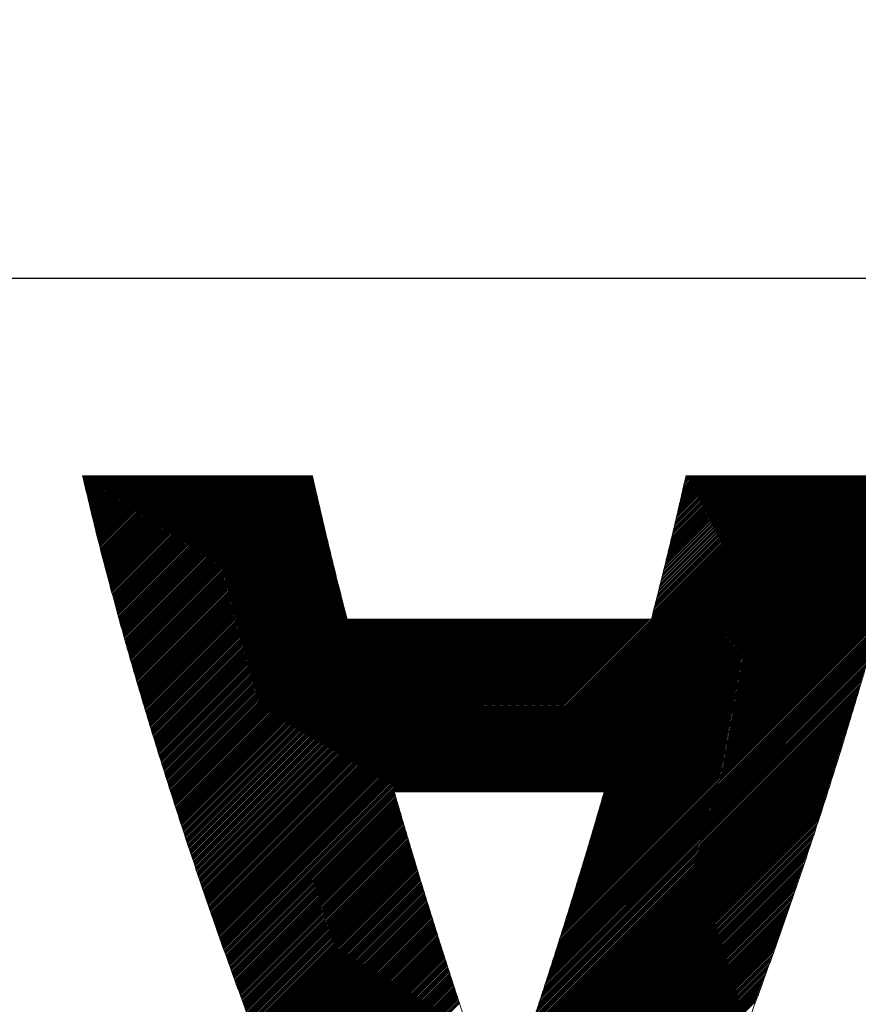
# Model space of a CAD drawing. Header units: millimetres. Extents: x 0 to 1300, y 0 to 891.
# Tile 57 of 127: x 163.65 to 168.32, y 584.46 to 589.94. Entities that reach past the tile are written whole.
import ezdxf

# ---------------------------------------------------------------- set-up
doc = ezdxf.new("R2010")
doc.units = ezdxf.units.MM
doc.header["$LTSCALE"] = 0.545669
doc.layers.add('NoLayerName_001', color=7, linetype='Continuous')

# ---------------------------------------------------------------- blocks, each defined once
blk = doc.blocks.new('JZB_0008')
at = {"layer": 'NoLayerName_001', "color": 7, "linetype": 'Continuous', "lineweight": 25}
for p, q in [((0.004, 4.8402), (0.0008, 4.837)), ((0.0129, 4.8402), (0.0025, 4.8298)), ((0.0218, 4.8402), (0.0042, 4.8227)), ((0.0307, 4.8402), (0.0059, 4.8155)), ((0.0396, 4.8402), (0.0077, 4.8083)), ((0.0485, 4.8402), (0.0094, 4.8011)), ((0.0574, 4.8402), (0.0111, 4.7939)), ((0.0663, 4.8402), (0.0128, 4.7867)), ((0.0752, 4.8402), (0.0146, 4.7796)), ((0.0841, 4.8402), (0.0163, 4.7724)), ((0.093, 4.8402), (0.018, 4.7652)), ((0.1019, 4.8402), (0.0198, 4.758)), ((0.1109, 4.8402), (0.0215, 4.7508)), ((0.1198, 4.8402), (0.0232, 4.7436)), ((0.1287, 4.8402), (0.0249, 4.7365)), ((0.1376, 4.8402), (0.0267, 4.7293)), ((0.1465, 4.8402), (0.0284, 4.7221)), ((0.1554, 4.8402), (0.0301, 4.7149)), ((0.1643, 4.8402), (0.0318, 4.7077)), ((0.1732, 4.8402), (0.0336, 4.7006)), ((0.1821, 4.8402), (0.0353, 4.6934)), ((0.191, 4.8402), (0.037, 4.6862)), ((0.1999, 4.8402), (0.0387, 4.679)), ((0.2088, 4.8402), (0.0405, 4.6718)), ((0.2178, 4.8402), (0.0422, 4.6646)), ((0.2267, 4.8402), (0.0439, 4.6575)), ((0.2356, 4.8402), (0.0456, 4.6503)), ((0.2445, 4.8402), (0.0474, 4.6431)), ((0.2534, 4.8402), (0.0491, 4.6359)), ((0.2623, 4.8402), (0.0508, 4.6287)), ((0.2712, 4.8402), (0.0525, 4.6216)), ((0.2801, 4.8402), (0.0543, 4.6144)), ((0.289, 4.8402), (0.056, 4.6072)), ((0.2979, 4.8402), (0.0577, 4.6)), ((0.3068, 4.8402), (0.0595, 4.5928)), ((0.3158, 4.8402), (0.0612, 4.5856)), ((0.3247, 4.8402), (0.0629, 4.5785)), ((0.3336, 4.8402), (0.0646, 4.5713)), ((0.3425, 4.8402), (0.0664, 4.5641)), ((0.3514, 4.8402), (0.0681, 4.5569)), ((0.3603, 4.8402), (0.0698, 4.5497)), ((0.3692, 4.8402), (0.0715, 4.5425)), ((0.3781, 4.8402), (0.0734, 4.5355)), ((0.387, 4.8402), (0.0752, 4.5284)), ((0.3959, 4.8402), (0.077, 4.5213)), ((0.4048, 4.8402), (0.0788, 4.5142)), ((0.4137, 4.8402), (0.0807, 4.5071)), ((0.4227, 4.8402), (0.0825, 4.5001)), ((0.4316, 4.8402), (0.0843, 4.493)), ((0.4405, 4.8402), (0.0862, 4.4859)), ((0.4494, 4.8402), (0.088, 4.4788)), ((0.4583, 4.8402), (0.0898, 4.4717)), ((0.4672, 4.8402), (0.0916, 4.4647)), ((0.4761, 4.8402), (0.0935, 4.4576)), ((0.485, 4.8402), (0.0953, 4.4505)), ((0.4939, 4.8402), (0.0971, 4.4434)), ((0.5028, 4.8402), (0.099, 4.4363)), ((0.5117, 4.8402), (0.1008, 4.4293)), ((0.5206, 4.8402), (0.1026, 4.4222)), ((0.5296, 4.8402), (0.1044, 4.4151)), ((0.5385, 4.8402), (0.1063, 4.408)), ((0.5474, 4.8402), (0.1081, 4.4009)), ((0.5563, 4.8402), (0.1099, 4.3939)), ((0.5652, 4.8402), (0.1118, 4.3868)), ((0.5741, 4.8402), (0.1136, 4.3797)), ((0.583, 4.8402), (0.1154, 4.3726)), ((0.5919, 4.8402), (0.1172, 4.3655)), ((0.6008, 4.8402), (0.1191, 4.3585)), ((0.6097, 4.8402), (0.1209, 4.3514)), ((0.6186, 4.8402), (0.1227, 4.3443)), ((0.6275, 4.8402), (0.1246, 4.3372)), ((0.6365, 4.8402), (0.1264, 4.3301)), ((0.6454, 4.8402), (0.1282, 4.3231)), ((0.6543, 4.8402), (0.13, 4.316)), ((0.6632, 4.8402), (0.1319, 4.3089)), ((0.6721, 4.8402), (0.1337, 4.3018)), ((0.681, 4.8402), (0.1355, 4.2947)), ((0.6899, 4.8402), (0.1374, 4.2877)), ((0.6988, 4.8402), (0.1392, 4.2806)), ((0.7077, 4.8402), (0.141, 4.2735)), ((0.7166, 4.8402), (0.1428, 4.2664)), ((0.7255, 4.8402), (0.1447, 4.2593)), ((0.7344, 4.8402), (0.1465, 4.2523)), ((0.7434, 4.8402), (0.1483, 4.2452)), ((0.7523, 4.8402), (0.1502, 4.2381)), ((0.7612, 4.8402), (0.1521, 4.2311)), ((0.7701, 4.8402), (0.154, 4.2242)), ((0.779, 4.8402), (0.156, 4.2172)), ((0.7879, 4.8402), (0.1579, 4.2103)), ((0.7968, 4.8402), (0.1599, 4.2033)), ((0.8057, 4.8402), (0.1619, 4.1964)), ((0.8146, 4.8402), (0.1638, 4.1894)), ((0.8235, 4.8402), (0.1658, 4.1825)), ((0.8324, 4.8402), (0.1678, 4.1755)), ((0.8413, 4.8402), (0.1697, 4.1686)), ((0.8503, 4.8402), (0.1717, 4.1616)), ((0.8592, 4.8402), (0.1736, 4.1547)), ((0.8681, 4.8402), (0.1756, 4.1477)), ((0.877, 4.8402), (0.1776, 4.1408)), ((0.8859, 4.8402), (0.1795, 4.1338)), ((0.8948, 4.8402), (0.1815, 4.1269)), ((0.9037, 4.8402), (0.1834, 4.1199)), ((0.9126, 4.8402), (0.1854, 4.113)), ((0.9215, 4.8402), (0.1874, 4.106)), ((0.9304, 4.8402), (0.1893, 4.0991)), ((0.9393, 4.8402), (0.1913, 4.0922)), ((0.9482, 4.8402), (0.1932, 4.0852)), ((0.9572, 4.8402), (0.1952, 4.0783)), ((0.9661, 4.8402), (0.1972, 4.0713)), ((0.975, 4.8402), (0.1991, 4.0644)), ((0.9839, 4.8402), (0.2011, 4.0574)), ((0.9928, 4.8402), (0.203, 4.0505)), ((1.0017, 4.8402), (0.205, 4.0435)), ((1.0106, 4.8402), (0.207, 4.0366)), ((1.0195, 4.8402), (0.2089, 4.0296)), ((1.0284, 4.8402), (0.2109, 4.0227)), ((1.0373, 4.8402), (0.2128, 4.0157)), ((1.0462, 4.8402), (0.2148, 4.0088)), ((1.0552, 4.8402), (0.2168, 4.0018)), ((1.0641, 4.8402), (0.2187, 3.9949)), ((1.073, 4.8402), (0.2207, 3.9879)), ((1.0819, 4.8402), (0.2227, 3.981)), ((1.0908, 4.8402), (0.2246, 3.974)), ((1.0997, 4.8402), (0.2266, 3.9671)), ((1.1086, 4.8402), (0.2285, 3.9601)), ((1.1175, 4.8402), (0.2305, 3.9532)), ((1.1264, 4.8402), (0.2325, 3.9462)), ((1.1353, 4.8402), (0.2344, 3.9393)), ((1.1442, 4.8402), (0.2364, 3.9324)), ((1.1531, 4.8402), (0.2383, 3.9254)), ((1.1621, 4.8402), (0.2403, 3.9185)), ((1.171, 4.8402), (0.2423, 3.9115)), ((1.1799, 4.8402), (0.2442, 3.9046)), ((1.1888, 4.8402), (0.2462, 3.8976)), ((1.1977, 4.8402), (0.2481, 3.8907)), ((1.2066, 4.8402), (0.2501, 3.8837)), ((1.2155, 4.8402), (0.2521, 3.8768)), ((1.2244, 4.8402), (0.254, 3.8698)), ((1.2333, 4.8402), (0.256, 3.8629)), ((1.2422, 4.8402), (0.2579, 3.8559)), ((1.2511, 4.8402), (0.2599, 3.849)), ((1.26, 4.8402), (0.2619, 3.842)), ((1.269, 4.8402), (0.2638, 3.8351)), ((1.2779, 4.8402), (0.2658, 3.8281)), ((1.2813, 4.8347), (0.2677, 3.8212)), ((1.283, 4.8275), (0.2697, 3.8142)), ((3.9682, 4.8402), (2.2081, 3.0801)), ((3.9771, 4.8402), (2.217, 3.0801)), ((3.986, 4.8402), (2.2259, 3.0801)), ((3.9949, 4.8402), (2.2348, 3.0801)), ((4.0038, 4.8402), (2.2437, 3.0801)), ((4.0128, 4.8402), (2.2526, 3.0801)), ((4.0217, 4.8402), (2.2615, 3.0801)), ((4.0306, 4.8402), (2.2704, 3.0801)), ((4.0395, 4.8402), (2.2793, 3.0801)), ((4.0484, 4.8402), (2.2882, 3.0801)), ((4.0573, 4.8402), (2.2972, 3.0801)), ((4.0662, 4.8402), (2.3061, 3.0801)), ((4.0751, 4.8402), (2.315, 3.0801)), ((4.084, 4.8402), (2.3239, 3.0801)), ((4.0929, 4.8402), (2.3328, 3.0801)), ((4.1018, 4.8402), (2.3417, 3.0801)), ((4.1107, 4.8402), (2.3506, 3.0801)), ((4.1197, 4.8402), (2.3595, 3.0801)), ((4.1286, 4.8402), (2.3684, 3.0801)), ((4.1375, 4.8402), (2.3773, 3.0801)), ((4.1464, 4.8402), (2.3862, 3.0801)), ((4.1553, 4.8402), (2.3951, 3.0801)), ((4.1642, 4.8402), (2.4041, 3.0801)), ((4.1731, 4.8402), (2.413, 3.0801)), ((4.182, 4.8402), (2.4219, 3.0801)), ((4.1909, 4.8402), (2.4308, 3.0801)), ((4.1998, 4.8402), (2.4397, 3.0801)), ((4.2087, 4.8402), (2.4486, 3.0801)), ((4.2176, 4.8402), (2.4575, 3.0801)), ((4.2266, 4.8402), (2.4664, 3.0801)), ((4.2355, 4.8402), (2.4753, 3.0801)), ((4.2444, 4.8402), (2.4842, 3.0801)), ((4.2533, 4.8402), (2.4931, 3.0801)), ((4.2622, 4.8402), (2.502, 3.0801)), ((4.2711, 4.8402), (2.511, 3.0801)), ((4.28, 4.8402), (2.5199, 3.0801)), ((4.2889, 4.8402), (2.5288, 3.0801)), ((4.2978, 4.8402), (2.5377, 3.0801)), ((4.3067, 4.8402), (2.5466, 3.0801)), ((4.3156, 4.8402), (2.5555, 3.0801)), ((4.3245, 4.8402), (2.5644, 3.0801)), ((4.3335, 4.8402), (2.5733, 3.0801)), ((4.3424, 4.8402), (2.5822, 3.0801)), ((4.3513, 4.8402), (2.5911, 3.0801)), ((4.3602, 4.8402), (2.6, 3.0801)), ((4.3691, 4.8402), (2.6089, 3.0801)), ((4.378, 4.8402), (2.6179, 3.0801)), ((4.3869, 4.8402), (2.6268, 3.0801)), ((4.3958, 4.8402), (2.6357, 3.0801)), ((4.4047, 4.8402), (2.6446, 3.0801)), ((4.4136, 4.8402), (2.6535, 3.0801)), ((4.4225, 4.8402), (2.6624, 3.0801)), ((4.4314, 4.8402), (2.6713, 3.0801)), ((4.4404, 4.8402), (2.6802, 3.0801)), ((4.4493, 4.8402), (2.6891, 3.0801)), ((4.4582, 4.8402), (2.698, 3.0801)), ((4.4671, 4.8402), (2.7069, 3.0801)), ((4.476, 4.8402), (2.7158, 3.0801)), ((4.4849, 4.8402), (2.7248, 3.0801)), ((4.4938, 4.8402), (2.7337, 3.0801)), ((4.5027, 4.8402), (2.7426, 3.0801)), ((4.5116, 4.8402), (2.7515, 3.0801)), ((4.5205, 4.8402), (2.7604, 3.0801)), ((4.5294, 4.8402), (2.7693, 3.0801)), ((4.5383, 4.8402), (2.7782, 3.0801)), ((4.5473, 4.8402), (2.7871, 3.0801)), ((4.5562, 4.8402), (2.796, 3.0801)), ((4.5651, 4.8402), (2.8049, 3.0801)), ((4.574, 4.8402), (2.8138, 3.0801)), ((4.5829, 4.8402), (2.8227, 3.0801)), ((4.5918, 4.8402), (2.8317, 3.0801)), ((4.6007, 4.8402), (2.8406, 3.0801)), ((4.6096, 4.8402), (2.8495, 3.0801)), ((4.6185, 4.8402), (2.8584, 3.0801)), ((4.6274, 4.8402), (2.8673, 3.0801)), ((4.6363, 4.8402), (2.8762, 3.0801)), ((4.6381, 4.833), (2.8851, 3.0801)), ((3.9593, 4.8402), (3.1698, 4.0507)), ((3.9504, 4.8402), (3.1727, 4.0626)), ((3.9415, 4.8402), (3.1757, 4.0744)), ((3.9326, 4.8402), (3.1787, 4.0863)), ((3.9237, 4.8402), (3.1816, 4.0982)), ((3.9148, 4.8402), (3.1846, 4.11)), ((3.9058, 4.8402), (3.1875, 4.1219)), ((3.8969, 4.8402), (3.1905, 4.1338)), ((3.888, 4.8402), (3.1935, 4.1456)), ((3.8791, 4.8402), (3.1964, 4.1575)), ((3.8702, 4.8402), (3.1994, 4.1694)), ((3.8613, 4.8402), (3.2023, 4.1812)), ((3.8524, 4.8402), (3.2053, 4.1931)), ((3.8435, 4.8402), (3.2083, 4.205)), ((3.8346, 4.8402), (3.2112, 4.2168)), ((3.8257, 4.8402), (3.2142, 4.2287)), ((3.8168, 4.8402), (3.2171, 4.2406)), ((3.8079, 4.8402), (3.2201, 4.2524)), ((3.7989, 4.8402), (3.223, 4.2643)), ((3.79, 4.8402), (3.226, 4.2762)), ((3.7811, 4.8402), (3.229, 4.288)), ((3.7722, 4.8402), (3.2319, 4.2999)), ((3.7633, 4.8402), (3.2349, 4.3118)), ((3.7544, 4.8402), (3.2378, 4.3236)), ((3.7455, 4.8402), (3.2408, 4.3355)), ((3.7366, 4.8402), (3.2438, 4.3474)), ((3.7277, 4.8402), (3.2467, 4.3592)), ((3.7188, 4.8402), (3.2497, 4.3711)), ((3.7099, 4.8402), (3.2526, 4.383)), ((3.701, 4.8402), (3.2556, 4.3948)), ((3.692, 4.8402), (3.2585, 4.4067)), ((3.6831, 4.8402), (3.2615, 4.4186)), ((3.6742, 4.8402), (3.2645, 4.4304)), ((3.6653, 4.8402), (3.2674, 4.4423)), ((3.6564, 4.8402), (3.2703, 4.4541)), ((3.6475, 4.8402), (3.273, 4.4657)), ((3.6386, 4.8402), (3.2757, 4.4774)), ((3.6297, 4.8402), (3.2784, 4.489)), ((3.6208, 4.8402), (3.2811, 4.5006)), ((3.6119, 4.8402), (3.2838, 4.5122)), ((3.603, 4.8402), (3.2865, 4.5238)), ((3.5941, 4.8402), (3.2892, 4.5354)), ((3.5851, 4.8402), (3.2919, 4.547)), ((3.5762, 4.8402), (3.2946, 4.5586)), ((3.5673, 4.8402), (3.2973, 4.5702)), ((3.5584, 4.8402), (3.3, 4.5818)), ((3.5495, 4.8402), (3.3027, 4.5934)), ((3.5406, 4.8402), (3.3054, 4.605)), ((3.5317, 4.8402), (3.3081, 4.6166)), ((3.5228, 4.8402), (3.3108, 4.6282)), ((3.5139, 4.8402), (3.3135, 4.6398)), ((3.505, 4.8402), (3.3162, 4.6515)), ((3.4961, 4.8402), (3.3189, 4.6631)), ((3.4872, 4.8402), (3.3216, 4.6747)), ((3.4782, 4.8402), (3.3243, 4.6863)), ((3.4693, 4.8402), (3.327, 4.6979)), ((3.4604, 4.8402), (3.3297, 4.7095)), ((3.4515, 4.8402), (3.3324, 4.7211)), ((3.4426, 4.8402), (3.3351, 4.7327)), ((3.4337, 4.8402), (3.3378, 4.7443)), ((3.4248, 4.8402), (3.3405, 4.7559)), ((3.4159, 4.8402), (3.3432, 4.7675)), ((3.407, 4.8402), (3.3459, 4.7791)), ((3.3981, 4.8402), (3.3486, 4.7907)), ((3.3892, 4.8402), (3.3513, 4.8023)), ((3.3803, 4.8402), (3.354, 4.8139)), ((3.3713, 4.8402), (3.3567, 4.8256)), ((3.3624, 4.8402), (3.3594, 4.8372)), ((1.2846, 4.8203), (0.2717, 3.8073)), ((1.2863, 4.813), (0.2736, 3.8003)), ((1.288, 4.8058), (0.2756, 3.7934)), ((1.2897, 4.7986), (0.2775, 3.7864)), ((1.2914, 4.7913), (0.2795, 3.7795)), ((1.293, 4.7841), (0.2815, 3.7726)), ((1.2947, 4.7769), (0.2834, 3.7656)), ((4.6352, 4.8213), (2.894, 3.0801)), ((4.624, 4.7744), (2.8946, 3.045)), ((4.6268, 4.7861), (2.8983, 3.0576)), ((4.6296, 4.7979), (2.902, 3.0702)), ((4.6324, 4.8096), (2.9029, 3.0801)), ((1.2964, 4.7696), (0.2854, 3.7587)), ((1.2981, 4.7624), (0.2874, 3.7517)), ((1.2997, 4.7552), (0.2893, 3.7448)), ((1.3014, 4.748), (0.2913, 3.7378)), ((1.3031, 4.7407), (0.2932, 3.7309)), ((1.3048, 4.7335), (0.2952, 3.7239)), ((1.3064, 4.7263), (0.2972, 3.717)), ((1.3081, 4.719), (0.2991, 3.71)), ((4.6127, 4.7275), (2.8797, 2.9945)), ((4.6155, 4.7392), (2.8834, 3.0071)), ((4.6183, 4.7509), (2.8871, 3.0197)), ((4.6212, 4.7627), (2.8908, 3.0323)), ((1.3098, 4.7118), (0.3011, 3.7031)), ((1.3115, 4.7046), (0.303, 3.6961)), ((1.3131, 4.6973), (0.305, 3.6892)), ((1.3148, 4.6901), (0.307, 3.6822)), ((1.3165, 4.6829), (0.3089, 3.6753)), ((1.3182, 4.6756), (0.3109, 3.6683)), ((1.3198, 4.6684), (0.3128, 3.6614)), ((4.5986, 4.6689), (2.8611, 2.9313)), ((4.6014, 4.6806), (2.8648, 2.9439)), ((4.6042, 4.6923), (2.8685, 2.9566)), ((4.6071, 4.704), (2.8722, 2.9692)), ((4.6099, 4.7158), (2.8759, 2.9818)), ((1.3215, 4.6612), (0.3148, 3.6544)), ((1.3232, 4.6539), (0.3168, 3.6475)), ((1.3249, 4.6467), (0.3187, 3.6405)), ((1.3266, 4.6395), (0.3207, 3.6336)), ((1.3282, 4.6322), (0.3226, 3.6266)), ((1.3299, 4.625), (0.3246, 3.6197)), ((1.3316, 4.6178), (0.3266, 3.6128)), ((1.3333, 4.6105), (0.3285, 3.6058)), ((4.5845, 4.6102), (2.8424, 2.8681)), ((4.5873, 4.6219), (2.8462, 2.8808)), ((4.5902, 4.6337), (2.8499, 2.8934)), ((4.593, 4.6454), (2.8536, 2.906)), ((4.5958, 4.6571), (2.8573, 2.9187)), ((1.3349, 4.6033), (0.3305, 3.5989)), ((1.3366, 4.5961), (0.3326, 3.5921)), ((1.3383, 4.5888), (0.3348, 3.5853)), ((1.34, 4.5816), (0.3369, 3.5785)), ((1.3416, 4.5744), (0.339, 3.5717)), ((1.3433, 4.5671), (0.3411, 3.5649)), ((1.345, 4.5599), (0.3432, 3.5581)), ((1.3467, 4.5527), (0.3453, 3.5513)), ((4.5732, 4.5633), (2.8275, 2.8176)), ((4.5761, 4.575), (2.8313, 2.8302)), ((4.5789, 4.5868), (2.835, 2.8429)), ((4.5817, 4.5985), (2.8387, 2.8555)), ((1.3483, 4.5454), (0.3474, 3.5445)), ((1.35, 4.5382), (0.3495, 3.5377)), ((1.3517, 4.531), (0.3517, 3.5309)), ((1.3534, 4.5238), (0.3538, 3.5241)), ((1.355, 4.5165), (0.3559, 3.5173)), ((1.3567, 4.5093), (0.358, 3.5106)), ((1.3584, 4.5021), (0.3601, 3.5038)), ((4.5582, 4.5038), (2.8089, 2.7545)), ((4.5613, 4.5158), (2.8127, 2.7671)), ((4.5644, 4.5278), (2.8164, 2.7797)), ((4.5675, 4.5398), (2.8201, 2.7924)), ((4.5704, 4.5516), (2.8238, 2.805)), ((1.3601, 4.4948), (0.3622, 3.497)), ((1.3618, 4.4876), (0.3643, 3.4902)), ((1.3634, 4.4804), (0.3664, 3.4834)), ((1.3651, 4.4731), (0.3685, 3.4766)), ((1.3668, 4.4659), (0.3707, 3.4698)), ((1.3685, 4.4587), (0.3728, 3.463)), ((1.3701, 4.4514), (0.3749, 3.4562)), ((1.3719, 4.4443), (0.377, 3.4494)), ((4.5427, 4.4437), (2.7897, 2.6907)), ((4.5458, 4.4557), (2.7936, 2.7035)), ((4.5489, 4.4677), (2.7975, 2.7163)), ((4.552, 4.4797), (2.8015, 2.7292)), ((4.5551, 4.4918), (2.8052, 2.7418)), ((1.3737, 4.4372), (0.3791, 3.4426)), ((1.3755, 4.4301), (0.3812, 3.4358)), ((1.3773, 4.4229), (0.3833, 3.429)), ((1.379, 4.4158), (0.3854, 3.4222)), ((1.3808, 4.4087), (0.3876, 3.4154)), ((1.3826, 4.4015), (0.3897, 3.4086)), ((1.3844, 4.3944), (0.3918, 3.4018)), ((4.5303, 4.3957), (2.774, 2.6393)), ((4.5334, 4.4077), (2.7779, 2.6522)), ((4.5365, 4.4197), (2.7818, 2.665)), ((4.5396, 4.4317), (2.7858, 2.6778)), ((1.3862, 4.3873), (0.3939, 3.395)), ((1.3879, 4.3801), (0.396, 3.3882)), ((1.3897, 4.373), (0.3981, 3.3814)), ((1.3915, 4.3659), (0.4002, 3.3746)), ((1.3933, 4.3588), (0.4023, 3.3678)), ((1.395, 4.3516), (0.4045, 3.361)), ((1.3968, 4.3445), (0.4066, 3.3542)), ((1.3986, 4.3374), (0.4087, 3.3474)), ((4.5148, 4.3356), (2.7543, 2.5752)), ((4.5179, 4.3476), (2.7583, 2.588)), ((4.521, 4.3596), (2.7622, 2.6008)), ((4.5241, 4.3717), (2.7661, 2.6137)), ((4.5272, 4.3837), (2.77, 2.6265)), ((1.4004, 4.3302), (0.4108, 3.3406)), ((1.4022, 4.3231), (0.4129, 3.3338)), ((1.4039, 4.316), (0.415, 3.3271)), ((1.4057, 4.3088), (0.4171, 3.3203)), ((1.4075, 4.3017), (0.4192, 3.3135)), ((1.4093, 4.2946), (0.4214, 3.3067)), ((1.4111, 4.2875), (0.4235, 3.2999)), ((1.4128, 4.2803), (0.4256, 3.2931)), ((4.5024, 4.2876), (2.7386, 2.5238)), ((4.5055, 4.2996), (2.7426, 2.5367)), ((4.5086, 4.3116), (2.7465, 2.5495)), ((4.5117, 4.3236), (2.7504, 2.5623)), ((1.4146, 4.2732), (0.4277, 3.2863)), ((1.4164, 4.2661), (0.4298, 3.2795)), ((1.4182, 4.2589), (0.4319, 3.2727)), ((1.4199, 4.2518), (0.434, 3.2659)), ((1.4217, 4.2447), (0.4361, 3.2591)), ((1.4235, 4.2375), (0.4383, 3.2523)), ((1.4253, 4.2304), (0.4404, 3.2455)), ((1.4271, 4.2233), (0.4425, 3.2387)), ((4.4866, 4.2273), (2.719, 2.4596)), ((4.49, 4.2396), (2.7229, 2.4725)), ((4.4931, 4.2516), (2.7269, 2.4853)), ((4.4962, 4.2636), (2.7308, 2.4981)), ((4.4993, 4.2756), (2.7347, 2.511)), ((1.4288, 4.2162), (0.4446, 3.2319)), ((1.4306, 4.209), (0.4467, 3.2251)), ((1.4324, 4.2019), (0.4488, 3.2183)), ((1.4342, 4.1948), (0.4509, 3.2115)), ((1.4359, 4.1876), (0.453, 3.2047)), ((1.4377, 4.1805), (0.4551, 3.1979)), ((1.4395, 4.1734), (0.4573, 3.1911)), ((4.4726, 4.1776), (2.7033, 2.4083)), ((4.4761, 4.1901), (2.7072, 2.4211)), ((4.4796, 4.2025), (2.7112, 2.434)), ((4.4831, 4.2149), (2.7151, 2.4468)), ((1.4413, 4.1662), (0.4594, 3.1843)), ((1.4431, 4.1591), (0.4615, 3.1775)), ((1.4448, 4.152), (0.4636, 3.1707)), ((1.4466, 4.1449), (0.4657, 3.1639)), ((1.4484, 4.1377), (0.4678, 3.1571)), ((1.4502, 4.1306), (0.4699, 3.1504)), ((1.452, 4.1235), (0.472, 3.1436)), ((1.4537, 4.1163), (0.4742, 3.1368)), ((4.4551, 4.1156), (2.683, 2.3435)), ((4.4586, 4.128), (2.6872, 2.3565)), ((4.4621, 4.1404), (2.6913, 2.3696)), ((4.4656, 4.1528), (2.6955, 2.3826)), ((4.4691, 4.1652), (2.6994, 2.3955)), ((1.4555, 4.1092), (0.4763, 3.13)), ((1.4573, 4.1021), (0.4784, 3.1232)), ((1.4591, 4.0949), (0.4805, 3.1164)), ((1.4608, 4.0878), (0.4826, 3.1096)), ((1.4626, 4.0807), (0.4847, 3.1028)), ((1.4644, 4.0736), (0.4868, 3.096)), ((1.4662, 4.0664), (0.4889, 3.0892)), ((1.468, 4.0593), (0.4911, 3.0824)), ((4.4411, 4.066), (2.6664, 2.2913)), ((4.4446, 4.0784), (2.6706, 2.3043)), ((4.4481, 4.0908), (2.6747, 2.3174)), ((4.4516, 4.1032), (2.6789, 2.3304)), ((1.4697, 4.0522), (0.4932, 3.0756)), ((1.4715, 4.045), (0.4953, 3.0688)), ((1.4756, 4.0402), (0.4974, 3.062)), ((1.4845, 4.0402), (0.4995, 3.0552)), ((1.4934, 4.0402), (0.5016, 3.0484)), ((1.5023, 4.0402), (0.5037, 3.0416)), ((1.5112, 4.0402), (0.5058, 3.0348)), ((1.5201, 4.0402), (0.508, 3.028)), ((1.529, 4.0402), (0.5101, 3.0212)), ((1.5379, 4.0402), (0.5122, 3.0144)), ((1.5468, 4.0402), (0.5143, 3.0076)), ((1.5557, 4.0402), (0.5164, 3.0008)), ((1.5647, 4.0402), (0.5185, 2.994)), ((1.5736, 4.0402), (0.5206, 2.9872)), ((1.5825, 4.0402), (0.5227, 2.9804)), ((1.5914, 4.0402), (0.5249, 2.9736)), ((1.6003, 4.0402), (0.527, 2.9669)), ((1.6092, 4.0402), (0.5291, 2.9601)), ((1.6181, 4.0402), (0.5312, 2.9533)), ((1.627, 4.0402), (0.5334, 2.9466)), ((1.6359, 4.0402), (0.5357, 2.9399)), ((1.6448, 4.0402), (0.5379, 2.9333)), ((1.6537, 4.0402), (0.5402, 2.9266)), ((1.6626, 4.0402), (0.5424, 2.9199)), ((1.6716, 4.0402), (0.5447, 2.9133)), ((1.6805, 4.0402), (0.5469, 2.9066)), ((1.6894, 4.0402), (0.5492, 2.9)), ((1.6983, 4.0402), (0.5514, 2.8933)), ((1.7072, 4.0402), (0.5537, 2.8866)), ((1.7161, 4.0402), (0.5559, 2.88)), ((1.725, 4.0402), (0.5581, 2.8733)), ((1.7339, 4.0402), (0.5604, 2.8667)), ((1.7428, 4.0402), (0.5626, 2.86)), ((1.7517, 4.0402), (0.5649, 2.8533)), ((1.7606, 4.0402), (0.5671, 2.8467)), ((1.7696, 4.0402), (0.5694, 2.84)), ((1.7785, 4.0402), (0.5716, 2.8334)), ((1.7874, 4.0402), (0.5739, 2.8267)), ((1.7963, 4.0402), (0.5761, 2.82)), ((1.8052, 4.0402), (0.5784, 2.8134)), ((1.8141, 4.0402), (0.5806, 2.8067)), ((1.823, 4.0402), (0.5829, 2.8001)), ((1.8319, 4.0402), (0.5851, 2.7934)), ((1.8408, 4.0402), (0.5874, 2.7867)), ((1.8497, 4.0402), (0.5896, 2.7801)), ((1.8586, 4.0402), (0.5919, 2.7734)), ((1.8675, 4.0402), (0.5941, 2.7668)), ((1.8765, 4.0402), (0.5964, 2.7601)), ((1.8854, 4.0402), (0.5986, 2.7534)), ((1.8943, 4.0402), (0.6009, 2.7468)), ((1.9032, 4.0402), (0.6031, 2.7401)), ((1.9121, 4.0402), (0.6054, 2.7335)), ((1.921, 4.0402), (0.6076, 2.7268)), ((1.9299, 4.0402), (0.6099, 2.7201)), ((1.9388, 4.0402), (0.6121, 2.7135)), ((1.9477, 4.0402), (0.6144, 2.7068)), ((1.9566, 4.0402), (0.6166, 2.7002)), ((1.9655, 4.0402), (0.6188, 2.6935)), ((1.9744, 4.0402), (0.6211, 2.6868)), ((1.9834, 4.0402), (0.6233, 2.6802)), ((1.9923, 4.0402), (0.6256, 2.6735)), ((2.0012, 4.0402), (0.6278, 2.6669)), ((2.0101, 4.0402), (0.6301, 2.6602)), ((2.019, 4.0402), (0.6323, 2.6535)), ((2.0279, 4.0402), (0.6346, 2.6469)), ((2.0368, 4.0402), (0.6368, 2.6402)), ((2.0457, 4.0402), (0.6391, 2.6335)), ((2.0546, 4.0402), (0.6413, 2.6269)), ((2.0635, 4.0402), (0.6436, 2.6202)), ((2.0724, 4.0402), (0.6458, 2.6136)), ((2.0813, 4.0402), (0.6481, 2.6069)), ((2.0903, 4.0402), (0.6503, 2.6002)), ((2.0992, 4.0402), (0.6526, 2.5936)), ((2.1081, 4.0402), (0.6548, 2.5869)), ((2.117, 4.0402), (0.6571, 2.5803)), ((2.1259, 4.0402), (0.6593, 2.5736)), ((2.1348, 4.0402), (0.6616, 2.5669)), ((2.1437, 4.0402), (0.6638, 2.5603)), ((2.1526, 4.0402), (0.6661, 2.5536)), ((2.1615, 4.0402), (0.6683, 2.547)), ((2.1704, 4.0402), (0.6706, 2.5403)), ((2.1793, 4.0402), (0.6728, 2.5336)), ((2.1882, 4.0402), (0.6751, 2.527)), ((2.1972, 4.0402), (0.6773, 2.5203)), ((2.2061, 4.0402), (0.6795, 2.5137)), ((2.215, 4.0402), (0.6818, 2.507)), ((2.2239, 4.0402), (0.684, 2.5003)), ((2.2328, 4.0402), (0.6863, 2.4937)), ((2.2417, 4.0402), (0.6885, 2.487)), ((2.2506, 4.0402), (0.6908, 2.4804)), ((2.2595, 4.0402), (0.693, 2.4737)), ((2.2684, 4.0402), (0.6953, 2.467)), ((2.2773, 4.0402), (0.6975, 2.4604)), ((2.2862, 4.0402), (0.6998, 2.4537)), ((2.2951, 4.0402), (0.702, 2.4471)), ((2.3041, 4.0402), (0.7043, 2.4404)), ((2.313, 4.0402), (0.7065, 2.4337)), ((2.3219, 4.0402), (0.7088, 2.4271)), ((2.3308, 4.0402), (0.711, 2.4204)), ((2.3397, 4.0402), (0.7133, 2.4138)), ((2.3486, 4.0402), (0.7155, 2.4071)), ((2.3575, 4.0402), (0.7178, 2.4004)), ((2.3664, 4.0402), (0.72, 2.3938)), ((2.3753, 4.0402), (0.7223, 2.3871)), ((2.3842, 4.0402), (0.7245, 2.3805)), ((2.3931, 4.0402), (0.7268, 2.3738)), ((2.402, 4.0402), (0.729, 2.3671)), ((2.411, 4.0402), (0.7313, 2.3605)), ((2.4199, 4.0402), (0.7335, 2.3538)), ((2.4288, 4.0402), (0.7358, 2.3472)), ((2.4377, 4.0402), (0.738, 2.3405)), ((2.4466, 4.0402), (0.7403, 2.3338)), ((2.4555, 4.0402), (0.7425, 2.3272)), ((2.4644, 4.0402), (0.7447, 2.3205)), ((2.4733, 4.0402), (0.747, 2.3139)), ((2.4822, 4.0402), (0.7492, 2.3072)), ((2.4911, 4.0402), (0.7516, 2.3006)), ((2.5, 4.0402), (0.754, 2.2941)), ((2.509, 4.0402), (0.7563, 2.2876)), ((2.5179, 4.0402), (0.7587, 2.281)), ((2.5268, 4.0402), (0.7611, 2.2745)), ((2.5357, 4.0402), (0.7635, 2.268)), ((2.5446, 4.0402), (0.7659, 2.2615)), ((2.5535, 4.0402), (0.7682, 2.2549)), ((2.5624, 4.0402), (0.7706, 2.2484)), ((2.5713, 4.0402), (0.773, 2.2419)), ((2.5802, 4.0402), (0.7754, 2.2353)), ((2.5891, 4.0402), (0.7778, 2.2288)), ((2.598, 4.0402), (0.7801, 2.2223)), ((2.6069, 4.0402), (0.7825, 2.2158)), ((2.6159, 4.0402), (0.7849, 2.2092)), ((2.6248, 4.0402), (0.7873, 2.2027)), ((2.6337, 4.0402), (0.7897, 2.1962)), ((2.6426, 4.0402), (0.792, 2.1896)), ((2.6515, 4.0402), (0.7944, 2.1831)), ((2.6604, 4.0402), (0.7968, 2.1766)), ((2.6693, 4.0402), (0.7992, 2.17)), ((2.6782, 4.0402), (0.8016, 2.1635)), ((2.6871, 4.0402), (0.8039, 2.157)), ((2.696, 4.0402), (1.7359, 3.0801)), ((2.7049, 4.0402), (1.7448, 3.0801)), ((2.7138, 4.0402), (1.7537, 3.0801)), ((2.7228, 4.0402), (1.7626, 3.0801)), ((2.7317, 4.0402), (1.7716, 3.0801)), ((2.7406, 4.0402), (1.7805, 3.0801)), ((2.7495, 4.0402), (1.7894, 3.0801)), ((2.7584, 4.0402), (1.7983, 3.0801)), ((2.7673, 4.0402), (1.8072, 3.0801)), ((2.7762, 4.0402), (1.8161, 3.0801)), ((2.7851, 4.0402), (1.825, 3.0801)), ((2.794, 4.0402), (1.8339, 3.0801)), ((2.8029, 4.0402), (1.8428, 3.0801)), ((2.8118, 4.0402), (1.8517, 3.0801)), ((2.8207, 4.0402), (1.8606, 3.0801)), ((2.8297, 4.0402), (1.8695, 3.0801)), ((2.8386, 4.0402), (1.8785, 3.0801)), ((2.8475, 4.0402), (1.8874, 3.0801)), ((2.8564, 4.0402), (1.8963, 3.0801)), ((2.8653, 4.0402), (1.9052, 3.0801)), ((2.8742, 4.0402), (1.9141, 3.0801)), ((2.8831, 4.0402), (1.923, 3.0801)), ((2.892, 4.0402), (1.9319, 3.0801)), ((2.9009, 4.0402), (1.9408, 3.0801)), ((2.9098, 4.0402), (1.9497, 3.0801)), ((2.9187, 4.0402), (1.9586, 3.0801)), ((2.9276, 4.0402), (1.9675, 3.0801)), ((2.9366, 4.0402), (1.9764, 3.0801)), ((2.9455, 4.0402), (1.9854, 3.0801)), ((2.9544, 4.0402), (1.9943, 3.0801)), ((2.9633, 4.0402), (2.0032, 3.0801)), ((2.9722, 4.0402), (2.0121, 3.0801)), ((2.9811, 4.0402), (2.021, 3.0801)), ((2.99, 4.0402), (2.0299, 3.0801)), ((2.9989, 4.0402), (2.0388, 3.0801)), ((3.0078, 4.0402), (2.0477, 3.0801)), ((3.0167, 4.0402), (2.0566, 3.0801)), ((3.0256, 4.0402), (2.0655, 3.0801)), ((3.0345, 4.0402), (2.0744, 3.0801)), ((3.0435, 4.0402), (2.0833, 3.0801)), ((3.0524, 4.0402), (2.0923, 3.0801)), ((3.0613, 4.0402), (2.1012, 3.0801)), ((3.0702, 4.0402), (2.1101, 3.0801)), ((3.0791, 4.0402), (2.119, 3.0801)), ((3.088, 4.0402), (2.1279, 3.0801)), ((3.0969, 4.0402), (2.1368, 3.0801)), ((3.1058, 4.0402), (2.1457, 3.0801)), ((3.1147, 4.0402), (2.1546, 3.0801)), ((3.1236, 4.0402), (2.1635, 3.0801)), ((3.1325, 4.0402), (2.1724, 3.0801)), ((3.1414, 4.0402), (2.1813, 3.0801)), ((3.1504, 4.0402), (2.1903, 3.0801)), ((3.1593, 4.0402), (2.1992, 3.0801)), ((4.4236, 4.0039), (2.6457, 2.226)), ((4.4271, 4.0163), (2.6499, 2.2391)), ((4.4306, 4.0287), (2.654, 2.2521)), ((4.4341, 4.0411), (2.6582, 2.2652)), ((4.4376, 4.0535), (2.6623, 2.2782)), ((4.4096, 3.9543), (2.6291, 2.1738)), ((4.4131, 3.9667), (2.6333, 2.1868)), ((4.4166, 3.9791), (2.6374, 2.1999)), ((4.4201, 3.9915), (2.6416, 2.2129)), ((4.3956, 3.9046), (2.6126, 2.1216)), ((4.3991, 3.917), (2.6167, 2.1346)), ((4.4026, 3.9294), (2.6208, 2.1477)), ((4.4061, 3.9419), (2.625, 2.1607)), ((4.3781, 3.8426), (2.5918, 2.0563)), ((4.3816, 3.855), (2.596, 2.0694)), ((4.3851, 3.8674), (2.6001, 2.0824)), ((4.3886, 3.8798), (2.6043, 2.0955)), ((4.3921, 3.8922), (2.6084, 2.1085)), ((4.3641, 3.7929), (2.5747, 2.0035)), ((4.3676, 3.8053), (2.579, 2.0168)), ((4.3711, 3.8178), (2.5834, 2.0301)), ((4.3746, 3.8302), (2.5877, 2.0432)), ((4.3466, 3.7309), (2.5527, 1.937)), ((4.3501, 3.7433), (2.5571, 1.9503)), ((4.3536, 3.7557), (2.5615, 1.9636)), ((4.3571, 3.7681), (2.5659, 1.9769)), ((4.3606, 3.7805), (2.5703, 1.9902)), ((4.3326, 3.6812), (2.5352, 1.8838)), ((4.3361, 3.6936), (2.5396, 1.8971)), ((4.3396, 3.7061), (2.5439, 1.9104)), ((4.3431, 3.7185), (2.5483, 1.9237)), ((4.3186, 3.6316), (2.5176, 1.8306)), ((4.3221, 3.644), (2.522, 1.8439)), ((4.3256, 3.6564), (2.5264, 1.8572)), ((4.3291, 3.6688), (2.5308, 1.8705)), ((4.2998, 3.5683), (2.4957, 1.7642)), ((4.3038, 3.5812), (2.5001, 1.7775)), ((4.3078, 3.5941), (2.5045, 1.7908)), ((4.3116, 3.6068), (2.5088, 1.8041)), ((4.3151, 3.6192), (2.5132, 1.8174)), ((4.2837, 3.5166), (2.4781, 1.711)), ((4.2877, 3.5295), (2.4825, 1.7243)), ((4.2917, 3.5424), (2.4869, 1.7376)), ((4.2957, 3.5553), (2.4913, 1.7509)), ((4.2676, 3.4649), (2.4598, 1.657)), ((4.2716, 3.4778), (2.4645, 1.6706)), ((4.2757, 3.4907), (2.4691, 1.6842)), ((4.2797, 3.5036), (2.4737, 1.6977)), ((4.2516, 3.4132), (2.4412, 1.6027)), ((4.2556, 3.4261), (2.4458, 1.6163)), ((4.2596, 3.439), (2.4505, 1.6299)), ((4.2636, 3.4519), (2.4551, 1.6435)), ((4.2315, 3.3485), (2.4178, 1.5349)), ((4.2355, 3.3615), (2.4225, 1.5485)), ((4.2395, 3.3744), (2.4272, 1.562)), ((4.2435, 3.3873), (2.4318, 1.5756)), ((4.2476, 3.4002), (2.4365, 1.5892)), ((4.2154, 3.2968), (2.3992, 1.4806)), ((4.2194, 3.3098), (2.4038, 1.4942)), ((4.2235, 3.3227), (2.4085, 1.5077)), ((4.2275, 3.3356), (2.4132, 1.5213)), ((4.1994, 3.2451), (2.3805, 1.4263)), ((4.2034, 3.2581), (2.3852, 1.4399)), ((4.2074, 3.271), (2.3899, 1.4535)), ((4.2114, 3.2839), (2.3945, 1.467)), ((4.1833, 3.1934), (2.3619, 1.372)), ((4.1873, 3.2064), (2.3665, 1.3856)), ((4.1913, 3.2193), (2.3712, 1.3992)), ((4.1953, 3.2322), (2.3759, 1.4127)), ((4.1632, 3.1288), (2.3377, 1.3033)), ((4.1672, 3.1417), (2.3426, 1.3171)), ((4.1712, 3.1547), (2.3475, 1.3309)), ((4.1753, 3.1676), (2.3523, 1.3446)), ((4.1793, 3.1805), (2.3572, 1.3584)), ((1.7354, 3.0795), (0.8063, 2.1505)), ((1.7374, 3.0726), (0.8087, 2.1439)), ((4.1471, 3.0771), (1.4964, 0.4264)), ((4.1512, 3.09), (2.3231, 1.262)), ((4.1552, 3.103), (2.328, 1.2758)), ((4.1592, 3.1159), (2.3329, 1.2896)), ((1.7394, 3.0657), (0.8111, 2.1374)), ((1.7414, 3.0588), (0.8134, 2.1309)), ((1.7434, 3.0519), (0.8158, 2.1243)), ((1.7454, 3.045), (0.8182, 2.1178)), ((1.7474, 3.0381), (0.8206, 2.1113)), ((1.7494, 3.0312), (0.823, 2.1048)), ((1.7514, 3.0243), (0.8253, 2.0982)), ((1.7534, 3.0174), (0.8277, 2.0917)), ((4.1431, 3.0642), (1.4992, 0.4203)), ((4.1391, 3.0513), (1.502, 0.4142)), ((4.1351, 3.0383), (1.5048, 0.4081)), ((4.1311, 3.0254), (1.5076, 0.402)), ((1.7554, 3.0105), (0.8301, 2.0852)), ((1.7575, 3.0036), (0.8325, 2.0786)), ((1.7595, 2.9967), (0.8349, 2.0721)), ((1.7615, 2.9898), (0.8372, 2.0656)), ((1.7635, 2.983), (0.8396, 2.0591)), ((1.7655, 2.9761), (0.842, 2.0525)), ((1.7676, 2.9692), (0.8444, 2.046)), ((1.7696, 2.9623), (0.8468, 2.0395)), ((4.1271, 3.0125), (1.5104, 0.3959)), ((4.123, 2.9996), (1.5132, 0.3897)), ((4.119, 2.9866), (1.516, 0.3836)), ((4.115, 2.9737), (1.5188, 0.3775)), ((1.7716, 2.9554), (0.8491, 2.0329)), ((1.7736, 2.9485), (0.8515, 2.0264)), ((1.7757, 2.9416), (0.8539, 2.0199)), ((1.7777, 2.9348), (0.8563, 2.0134)), ((1.7797, 2.9279), (0.8587, 2.0068)), ((1.7817, 2.921), (0.861, 2.0003)), ((1.7837, 2.9141), (0.8634, 1.9938)), ((1.7858, 2.9072), (0.8658, 1.9872)), ((4.111, 2.9608), (1.5216, 0.3714)), ((4.1068, 2.9477), (1.5244, 0.3653)), ((4.1023, 2.9342), (1.5273, 0.3592)), ((4.0977, 2.9208), (1.5301, 0.3531)), ((4.0932, 2.9073), (1.5329, 0.347)), ((1.7878, 2.9003), (0.8682, 1.9807)), ((1.7898, 2.8934), (0.8706, 1.9742)), ((1.7918, 2.8866), (0.8729, 1.9676)), ((1.7939, 2.8797), (0.8753, 1.9611)), ((1.7959, 2.8728), (0.8777, 1.9546)), ((1.7979, 2.8659), (0.8801, 1.9481)), ((1.7999, 2.859), (0.8825, 1.9415)), ((1.8019, 2.8521), (0.8848, 1.935)), ((4.0886, 2.8939), (1.5357, 0.3409)), ((4.0841, 2.8804), (1.5385, 0.3348)), ((4.0796, 2.867), (1.5413, 0.3287)), ((4.075, 2.8536), (1.5441, 0.3226)), ((1.804, 2.8453), (0.8872, 1.9285)), ((1.8061, 2.8384), (0.8896, 1.9219)), ((1.8081, 2.8316), (0.892, 1.9154)), ((1.8102, 2.8247), (0.8943, 1.9089)), ((1.8123, 2.8179), (0.8967, 1.9024)), ((1.8143, 2.811), (0.8991, 1.8958)), ((1.8164, 2.8042), (0.9015, 1.8893)), ((1.8185, 2.7974), (0.9039, 1.8828)), ((4.0705, 2.8401), (1.5469, 0.3165)), ((4.066, 2.8267), (1.5497, 0.3104)), ((4.0614, 2.8132), (1.5525, 0.3043)), ((4.0569, 2.7998), (1.5553, 0.2982)), ((1.8205, 2.7905), (0.9062, 1.8762)), ((1.8226, 2.7837), (0.9086, 1.8697)), ((1.8247, 2.7768), (0.911, 1.8632)), ((1.8267, 2.77), (0.9134, 1.8567)), ((1.8288, 2.7631), (0.9158, 1.8501)), ((1.8309, 2.7563), (0.9181, 1.8436)), ((1.8329, 2.7495), (0.9205, 1.8371)), ((1.835, 2.7426), (0.9229, 1.8305)), ((4.0523, 2.7863), (1.5581, 0.2921)), ((4.0478, 2.7729), (1.5609, 0.286)), ((4.0433, 2.7594), (1.5637, 0.2799)), ((4.0387, 2.746), (1.5665, 0.2738)), ((1.8371, 2.7358), (0.9253, 1.824)), ((1.8391, 2.7289), (0.9277, 1.8175)), ((1.8412, 2.7221), (0.93, 1.811)), ((1.8433, 2.7153), (0.9324, 1.8044)), ((1.8453, 2.7084), (0.9348, 1.7979)), ((1.8474, 2.7016), (0.9372, 1.7914)), ((1.8495, 2.6947), (0.9396, 1.7848)), ((1.8515, 2.6879), (0.9419, 1.7783)), ((4.0342, 2.7325), (1.5694, 0.2678)), ((4.0296, 2.7191), (1.5723, 0.2618)), ((4.0251, 2.7056), (1.5753, 0.2558)), ((4.0206, 2.6922), (1.5782, 0.2498)), ((1.8536, 2.681), (0.9443, 1.7718)), ((1.8557, 2.6742), (0.9467, 1.7653)), ((1.8577, 2.6674), (0.9491, 1.7587)), ((1.8598, 2.6605), (0.9515, 1.7522)), ((1.8619, 2.6537), (0.9538, 1.7457)), ((1.8639, 2.6468), (0.9562, 1.7391)), ((1.866, 2.64), (0.9586, 1.7326)), ((1.8681, 2.6332), (0.961, 1.7261)), ((4.016, 2.6787), (1.5811, 0.2438)), ((4.0115, 2.6653), (1.584, 0.2378)), ((4.007, 2.6518), (1.5869, 0.2318)), ((4.0024, 2.6384), (1.5898, 0.2258)), ((1.8701, 2.6263), (0.9634, 1.7195)), ((1.8722, 2.6195), (0.9657, 1.713)), ((1.8743, 2.6126), (0.9681, 1.7065)), ((1.8763, 2.6058), (0.9705, 1.7)), ((1.8784, 2.5989), (0.9729, 1.6934)), ((1.8805, 2.5921), (0.9752, 1.6869)), ((1.8825, 2.5853), (0.9776, 1.6804)), ((1.8846, 2.5784), (0.98, 1.6739)), ((3.9979, 2.625), (1.5927, 0.2198)), ((3.9933, 2.6115), (1.5956, 0.2138)), ((3.9888, 2.5981), (1.5985, 0.2078)), ((3.9843, 2.5846), (1.6014, 0.2018)), ((1.8867, 2.5716), (0.9825, 1.6674)), ((1.8887, 2.5647), (0.985, 1.661)), ((1.8908, 2.5579), (0.9875, 1.6546)), ((1.8929, 2.5511), (0.9899, 1.6481)), ((1.8949, 2.5442), (0.9924, 1.6417)), ((1.897, 2.5374), (0.9949, 1.6353)), ((1.8991, 2.5305), (0.9974, 1.6289)), ((1.9011, 2.5237), (0.9999, 1.6224)), ((3.9797, 2.5712), (1.6044, 0.1958)), ((3.9752, 2.5577), (1.6073, 0.1898)), ((3.9706, 2.5443), (1.6102, 0.1838)), ((3.9661, 2.5308), (1.6131, 0.1778)), ((1.9032, 2.5168), (1.0024, 1.616)), ((1.9053, 2.51), (1.0048, 1.6096)), ((1.9073, 2.5032), (1.0073, 1.6032)), ((1.9094, 2.4963), (1.0098, 1.5967)), ((1.9115, 2.4896), (1.0123, 1.5903)), ((1.9137, 2.4828), (1.0148, 1.5839)), ((1.9158, 2.476), (1.0172, 1.5774)), ((1.9179, 2.4692), (1.0197, 1.571)), ((3.9616, 2.5174), (1.616, 0.1718)), ((3.957, 2.5039), (1.6189, 0.1658)), ((3.9525, 2.4905), (1.6218, 0.1598)), ((3.9479, 2.477), (1.6247, 0.1538)), ((1.92, 2.4624), (1.0222, 1.5646)), ((1.9222, 2.4556), (1.0247, 1.5582)), ((1.9243, 2.4489), (1.0272, 1.5517)), ((1.9264, 2.4421), (1.0296, 1.5453)), ((1.9285, 2.4353), (1.0321, 1.5389)), ((1.9307, 2.4285), (1.0346, 1.5324)), ((1.9328, 2.4217), (1.0371, 1.526)), ((1.9349, 2.415), (1.0396, 1.5196)), ((3.9434, 2.4636), (1.6276, 0.1478)), ((3.9389, 2.4501), (1.6305, 0.1418)), ((3.9343, 2.4367), (1.6335, 0.1358)), ((3.9298, 2.4232), (1.6364, 0.1298)), ((1.937, 2.4082), (1.042, 1.5132)), ((1.9392, 2.4014), (1.0445, 1.5067)), ((1.9413, 2.3946), (1.047, 1.5003)), ((1.9434, 2.3878), (1.0495, 1.4939)), ((1.9456, 2.381), (1.052, 1.4875)), ((1.9477, 2.3743), (1.0544, 1.481)), ((1.9498, 2.3675), (1.0569, 1.4746)), ((1.9519, 2.3607), (1.0594, 1.4682)), ((3.9253, 2.4098), (1.6393, 0.1238)), ((3.9207, 2.3964), (1.6422, 0.1178)), ((3.9162, 2.3829), (1.6451, 0.1118)), ((3.9116, 2.3695), (1.648, 0.1058)), ((1.9541, 2.3539), (1.0619, 1.4617)), ((1.9562, 2.3471), (1.0644, 1.4553)), ((1.9583, 2.3404), (1.0668, 1.4489)), ((1.9604, 2.3336), (1.0693, 1.4425)), ((1.9626, 2.3268), (1.0718, 1.436)), ((1.9647, 2.32), (1.0743, 1.4296)), ((1.9668, 2.3132), (1.0768, 1.4232)), ((1.9689, 2.3064), (1.0792, 1.4167)), ((3.9071, 2.356), (1.6509, 0.0998)), ((3.9026, 2.3426), (1.6538, 0.0938)), ((3.898, 2.3291), (1.6567, 0.0878)), ((3.8935, 2.3157), (1.6596, 0.0818)), ((1.9711, 2.2997), (1.0817, 1.4103)), ((1.9732, 2.2929), (1.0842, 1.4039)), ((1.9753, 2.2861), (1.0867, 1.3975)), ((1.9775, 2.2793), (1.0892, 1.391)), ((1.9796, 2.2725), (1.0917, 1.3846)), ((1.9817, 2.2658), (1.0941, 1.3782)), ((1.9838, 2.259), (1.0966, 1.3718)), ((1.986, 2.2522), (1.0992, 1.3654)), ((3.8888, 2.3021), (1.6626, 0.0758)), ((3.8837, 2.2881), (1.6655, 0.0698)), ((3.8786, 2.2741), (1.6684, 0.0638)), ((3.8735, 2.2601), (1.6713, 0.0578)), ((1.9881, 2.2454), (1.1017, 1.359)), ((1.9902, 2.2386), (1.1043, 1.3527)), ((1.9923, 2.2318), (1.1068, 1.3463)), ((1.9945, 2.2251), (1.1094, 1.34)), ((1.9966, 2.2183), (1.1119, 1.3336)), ((1.9987, 2.2115), (1.1145, 1.3272)), ((2.0008, 2.2047), (1.117, 1.3209)), ((2.003, 2.1979), (1.1196, 1.3145)), ((3.8684, 2.246), (1.6742, 0.0518)), ((3.8633, 2.232), (1.6771, 0.0458)), ((3.8582, 2.218), (1.6803, 0.0401)), ((3.8531, 2.204), (1.6892, 0.0401)), ((2.0051, 2.1911), (1.1221, 1.3082)), ((2.0072, 2.1844), (1.1247, 1.3018)), ((2.0093, 2.1776), (1.1272, 1.2955)), ((2.0115, 2.1708), (1.1298, 1.2891)), ((2.0136, 2.164), (1.1323, 1.2828)), ((2.0157, 2.1572), (1.1349, 1.2764)), ((2.0179, 2.1505), (1.1374, 1.27)), ((2.02, 2.1437), (1.14, 1.2637)), ((3.848, 2.19), (1.6981, 0.0401)), ((3.8429, 2.176), (1.707, 0.0401)), ((3.8377, 2.1619), (1.7159, 0.0401)), ((3.8326, 2.1479), (1.7248, 0.0401)), ((2.0222, 2.137), (1.1425, 1.2573)), ((2.0244, 2.1303), (1.1451, 1.251)), ((2.0266, 2.1236), (1.1476, 1.2446)), ((2.0288, 2.1169), (1.1502, 1.2383)), ((2.031, 2.1101), (1.1527, 1.2319)), ((2.0332, 2.1034), (1.1553, 1.2255)), ((2.0354, 2.0967), (1.1578, 1.2192)), ((2.0376, 2.09), (1.1604, 1.2128)), ((3.8275, 2.1339), (1.7337, 0.0401)), ((3.8224, 2.1199), (1.7427, 0.0401)), ((3.8173, 2.1059), (1.7516, 0.0401)), ((3.8122, 2.0919), (1.7605, 0.0401)), ((2.0397, 2.0833), (1.163, 1.2065)), ((2.0419, 2.0765), (1.1655, 1.2001)), ((2.0441, 2.0698), (1.1681, 1.1938)), ((2.0463, 2.0631), (1.1706, 1.1874)), ((2.0485, 2.0564), (1.1732, 1.181)), ((2.0507, 2.0497), (1.1757, 1.1747)), ((2.0529, 2.0429), (1.1783, 1.1683)), ((2.0551, 2.0362), (1.1808, 1.162)), ((2.0573, 2.0295), (1.1834, 1.1556)), ((3.8071, 2.0778), (1.7694, 0.0401)), ((3.802, 2.0638), (1.7783, 0.0401)), ((3.7969, 2.0498), (1.7872, 0.0401)), ((3.7918, 2.0358), (1.7961, 0.0401)), ((2.0594, 2.0228), (1.1859, 1.1493)), ((2.0616, 2.0161), (1.1885, 1.1429)), ((2.0638, 2.0093), (1.191, 1.1366)), ((2.066, 2.0026), (1.1936, 1.1302)), ((2.0682, 1.9959), (1.1961, 1.1238)), ((2.0704, 1.9892), (1.1987, 1.1175)), ((2.0726, 1.9825), (1.2012, 1.1111)), ((2.0748, 1.9757), (1.2038, 1.1048)), ((3.7867, 2.0218), (1.805, 0.0401)), ((3.7816, 2.0078), (1.8139, 0.0401)), ((3.7765, 1.9937), (1.8228, 0.0401)), ((3.7713, 1.9797), (1.8317, 0.0401)), ((2.0769, 1.969), (1.2063, 1.0984)), ((2.0791, 1.9623), (1.2089, 1.0921)), ((2.0813, 1.9556), (1.2114, 1.0857)), ((2.0835, 1.9489), (1.214, 1.0793)), ((2.0857, 1.9421), (1.2166, 1.073)), ((2.0879, 1.9354), (1.2192, 1.0668)), ((2.0901, 1.9287), (1.2218, 1.0605)), ((2.0923, 1.922), (1.2245, 1.0542)), ((3.7662, 1.9657), (1.8406, 0.0401)), ((3.7611, 1.9517), (1.8496, 0.0401)), ((3.756, 1.9377), (1.8585, 0.0401)), ((3.7509, 1.9237), (1.8674, 0.0401)), ((2.0945, 1.9153), (1.2271, 1.0479)), ((2.0966, 1.9085), (1.2297, 1.0416)), ((2.0988, 1.9018), (1.2324, 1.0354)), ((3.7458, 1.9096), (1.8763, 0.0401))]:
    blk.add_line(p, q, dxfattribs=at)
at = {"layer": 'NoLayerName_001', "color": 7, "linetype": 'Continuous', "lineweight": 13}
for points, knots in [([(0, 4.8402), (0.0255, 4.7342), (0.0762, 4.5179), (0.1621, 4.1904), (0.2551, 3.8545), (0.3553, 3.513), (0.4617, 3.168), (0.5733, 2.822), (0.6894, 2.4772), (0.8091, 2.136), (0.9315, 1.8008), (1.0558, 1.4739), (1.1812, 1.1577), (1.3066, 0.8544), (1.4317, 0.5666), (1.5543, 0.296), (1.6394, 0.1237), (1.6799, 0.0401)], [0, 0, 0, 0, 0.327103, 0.666482, 1.015745, 1.372484, 1.734278, 2.098697, 2.463304, 2.82566, 3.183326, 3.533864, 3.874841, 4.203831, 4.518422, 4.816221, 5.094863, 5.094863, 5.094863, 5.094863]), ([(1.4727, 4.0402), (1.4679, 4.0589), (1.4583, 4.0962), (1.4442, 4.152), (1.4302, 4.2074), (1.4164, 4.2625), (1.4029, 4.3172), (1.3895, 4.3715), (1.3764, 4.4254), (1.3635, 4.4788), (1.3509, 4.5319), (1.3385, 4.5844), (1.3263, 4.6365), (1.3143, 4.6882), (1.3027, 4.7393), (1.2912, 4.7899), (1.2838, 4.8235), (1.28, 4.8402)], [0, 0, 0, 0, 0.0579419, 0.1155093, 0.1726872, 0.2294603, 0.2858137, 0.3417323, 0.397201, 0.4522048, 0.5067287, 0.5607576, 0.6142766, 0.6672706, 0.7197247, 0.771624, 0.8229534, 0.8229534, 0.8229534, 0.8229534]), ([(2.9599, 0.0401), (3.0004, 0.1237), (3.0856, 0.296), (3.2082, 0.5666), (3.3332, 0.8544), (3.4587, 1.1577), (3.5841, 1.4739), (3.7084, 1.8008), (3.8308, 2.136), (3.9505, 2.4772), (4.0666, 2.822), (4.1782, 3.168), (4.2845, 3.513), (4.3847, 3.8545), (4.4777, 4.1904), (4.5636, 4.5179), (4.6143, 4.7342), (4.6398, 4.8402)], [0, 0, 0, 0, 0.278658, 0.576469, 0.891067, 1.220061, 1.561039, 1.911576, 2.26924, 2.631593, 2.996195, 3.360609, 3.722399, 4.079135, 4.428395, 4.767771, 5.094874, 5.094874, 5.094874, 5.094874]), ([(3.3601, 4.8402), (3.3563, 4.8235), (3.3488, 4.7899), (3.3373, 4.7393), (3.3256, 4.6882), (3.3136, 4.6365), (3.3014, 4.5844), (3.289, 4.5319), (3.2763, 4.4788), (3.2634, 4.4254), (3.2503, 4.3715), (3.237, 4.3172), (3.2234, 4.2625), (3.2097, 4.2074), (3.1957, 4.152), (3.1815, 4.0962), (3.172, 4.0589), (3.1672, 4.0402)], [0, 0, 0, 0, 0.0513429, 0.1032539, 0.1557182, 0.2087207, 0.2622466, 0.316281, 0.3708088, 0.4258152, 0.4812852, 0.5372038, 0.593556, 0.6503269, 0.7075014, 0.7650646, 0.8230014, 0.8230014, 0.8230014, 0.8230014]), ([(2.9049, 3.0801), (2.8929, 3.0388), (2.8689, 2.9561), (2.8323, 2.8321), (2.7952, 2.7079), (2.7575, 2.5837), (2.7195, 2.4597), (2.6809, 2.3359), (2.642, 2.2124), (2.6027, 2.0895), (2.5631, 1.9672), (2.5232, 1.8458), (2.483, 1.7246), (2.4426, 1.6066), (2.402, 1.4818), (2.3612, 1.3876), (2.3199, 1.1863), (2.2788, 1.3876), (2.238, 1.4818), (2.1974, 1.6066), (2.157, 1.7246), (2.1168, 1.8458), (2.0769, 1.9672), (2.0373, 2.0895), (1.998, 2.2124), (1.9591, 2.3359), (1.9206, 2.4597), (1.8825, 2.5837), (1.8449, 2.7079), (1.8078, 2.8321), (1.7712, 2.9561), (1.7472, 3.0388), (1.7352, 3.0801)], [0, 0, 0, 0, 0.128961, 0.258325, 0.387964, 0.517751, 0.647556, 0.777253, 0.906714, 1.035811, 1.164415, 1.292401, 1.41964, 1.546006, 1.67137, 1.795607, 1.918591, 2.04156, 2.165787, 2.291143, 2.417503, 2.544737, 2.67272, 2.801322, 2.930417, 3.059876, 3.189572, 3.319376, 3.44916, 3.578797, 3.708157, 3.837112, 3.837112, 3.837112, 3.837112])]:
    blk.add_open_spline(points, degree=3, knots=knots, dxfattribs=at)
for points in [[(1.28, 4.8402), (1.0667, 4.8402), (0.64, 4.8402), (0.2133, 4.8402), (0, 4.8402)], [(4.6398, 4.8402), (4.4265, 4.8402), (3.9999, 4.8402), (3.5734, 4.8402), (3.3601, 4.8402)], [(3.1672, 4.0402), (2.8848, 4.0402), (2.3199, 4.0402), (1.7551, 4.0402), (1.4727, 4.0402)], [(1.7352, 3.0801), (1.9302, 3.0801), (2.3201, 3.0801), (2.71, 3.0801), (2.9049, 3.0801)]]:
    blk.add_open_spline(points, degree=3, dxfattribs=at)

msp = doc.modelspace()

# ---------------------------------------------------------------- linework, layer by layer
at = {"layer": 'NoLayerName_001', "color": 7, "linetype": 'Continuous', "lineweight": 25}
msp.add_line((163.3, 588.4999), (196.7, 588.4999), dxfattribs=at)
for radius, start, end in [(39.5, 318.33013, 270), (38, 319.68509, 270.71622)]:
    msp.add_arc((180, 585), radius, start, end, dxfattribs=at)

# ---------------------------------------------------------------- block references
at = {"layer": 'NoLayerName_001'}
msp.add_blockref('JZB_0008', (164, 582.5594), dxfattribs=at)

doc.saveas('drawing.dxf')
